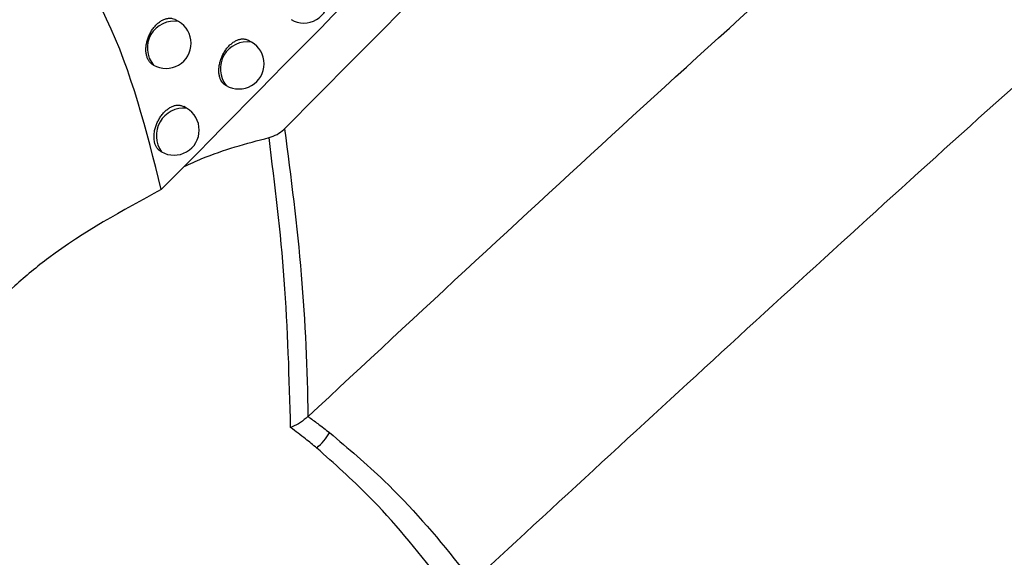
# Model space of a CAD drawing. Header units: millimetres. Extents: x -0.201 to 0.721, y -0.195 to 0.483.
# Tile 166 of 188: x 0.568 to 0.588, y 0.319 to 0.329. Entities that reach past the tile are written whole.
import ezdxf

# ---------------------------------------------------------------- set-up
doc = ezdxf.new("R2010")
doc.units = ezdxf.units.MM

msp = doc.modelspace()

# ---------------------------------------------------------------- linework, layer by layer
at = {"color": 7, "linetype": 'Continuous', "lineweight": 25}
for p, q in [((0.571102, 0.329352), (0.57104, 0.329388)), ((0.572549, 0.328944), (0.572491, 0.328977)), ((0.572035, 0.328086), (0.572049, 0.328078)), ((0.571261, 0.327627), (0.571204, 0.32766)), ((0.570746, 0.32677), (0.570761, 0.326761)), ((0.573671, 0.321497), (0.573674, 0.321499))]:
    msp.add_line(p, q, dxfattribs=at)
for centre, radius, start, end in [((0.573588, 0.329822), 0.0005, 240.003677, 0.000988), ((0.571015, 0.328825), 0.0005344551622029, 80.689385, 219.317969), ((0.570852, 0.328919), 0.0005, 0.000988, 60.003677), ((0.570852, 0.328919), 0.0005, 240.003677, 0.000988), ((0.572468, 0.328413), 0.0005368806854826, 81.364416, 218.642938), ((0.572299, 0.328511), 0.0005000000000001, 0.000988, 60.003677), ((0.572299, 0.328511), 0.0005000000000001, 240.003677, 0.000988), ((0.57121, 0.32708), 0.0005502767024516, 84.686449, 215.320904), ((0.571011, 0.327194), 0.0005000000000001, 0.000988, 60.003677), ((0.571011, 0.327194), 0.0005000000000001, 240.003677, 0.000988), ((0.572955, 0.321877), 0.0013428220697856, 311.589861, 328.617917)]:
    msp.add_arc(centre, radius, start, end, dxfattribs=at)
for points, knots in [([(0.5736739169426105, 0.3214990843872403), (0.5758912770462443, 0.3235639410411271), (0.5803753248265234, 0.3277395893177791), (0.5871789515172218, 0.3338562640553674), (0.5940716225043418, 0.3398898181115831), (0.6010059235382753, 0.3457812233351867), (0.6079720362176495, 0.3515268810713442), (0.6149649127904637, 0.3571232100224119), (0.6219835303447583, 0.3625698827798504), (0.6290317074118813, 0.3678675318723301), (0.6377025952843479, 0.3741725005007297), (0.6480093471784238, 0.3813460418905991), (0.6599755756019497, 0.3891860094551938), (0.6719916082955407, 0.3966113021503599), (0.6800211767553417, 0.4011663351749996), (0.6840382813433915, 0.403445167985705)], [0, 0, 0, 0, 0.0622011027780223, 0.1257859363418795, 0.1893965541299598, 0.2530847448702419, 0.3167987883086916, 0.3803835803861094, 0.4439938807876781, 0.5076814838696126, 0.5713950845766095, 0.678239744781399, 0.7852056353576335, 0.8925407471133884, 1, 1, 1, 1]), ([(0.6846319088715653, 0.3981202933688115), (0.682334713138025, 0.3968247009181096), (0.6776581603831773, 0.3941871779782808), (0.6706041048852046, 0.3899994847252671), (0.6634698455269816, 0.3856055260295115), (0.6563394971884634, 0.381039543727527), (0.6492219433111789, 0.3763111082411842), (0.6421220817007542, 0.3714227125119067), (0.6350408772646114, 0.3663755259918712), (0.6279753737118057, 0.3611671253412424), (0.6195627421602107, 0.3547584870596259), (0.6098248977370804, 0.3470307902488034), (0.5987915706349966, 0.3378284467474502), (0.5878208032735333, 0.3282669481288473), (0.5805860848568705, 0.3215831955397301), (0.5769668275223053, 0.3182395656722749)], [0, 0, 0, 0, 0.0629734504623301, 0.1281992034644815, 0.193451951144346, 0.2587859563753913, 0.3241471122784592, 0.3893728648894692, 0.4546256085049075, 0.5199596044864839, 0.5853207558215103, 0.6887198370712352, 0.7922265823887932, 0.8960587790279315, 1, 1, 1, 1]), ([(0.5839864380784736, 0.351406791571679), (0.583403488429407, 0.3509764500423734), (0.5816546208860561, 0.3496854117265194), (0.5787531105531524, 0.3474935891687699), (0.5745963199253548, 0.3442750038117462), (0.5697835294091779, 0.3404201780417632), (0.5643377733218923, 0.3358759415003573), (0.5598483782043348, 0.331973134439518), (0.5562837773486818, 0.328786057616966), (0.5545139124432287, 0.327164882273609), (0.5536289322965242, 0.3263542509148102)], [0, 0, 0, 0, 0.0561072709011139, 0.1683236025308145, 0.2805589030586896, 0.4602228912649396, 0.63996499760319, 0.8199421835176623, 0.9099662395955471, 1, 1, 1, 1]), ([(0.5864332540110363, 0.3416185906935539), (0.5838054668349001, 0.3390540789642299), (0.5785608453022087, 0.3339357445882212), (0.5733556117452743, 0.3286475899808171), (0.5707584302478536, 0.3260090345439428)], [0, 0, 0, 0, 0.5010441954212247, 0.9999999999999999, 0.9999999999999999, 0.9999999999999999, 0.9999999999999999]), ([(0.5732063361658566, 0.3272198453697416), (0.5755806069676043, 0.3296170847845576), (0.5803302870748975, 0.334412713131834), (0.5851118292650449, 0.3390671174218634), (0.5875031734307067, 0.3413948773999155)], [0, 0, 0, 0, 0.4998801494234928, 1, 1, 1, 1]), ([(0.5707584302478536, 0.3260090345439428), (0.570462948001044, 0.3271867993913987), (0.5700560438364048, 0.3288086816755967), (0.5691082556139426, 0.3304354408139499), (0.5685014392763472, 0.331044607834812), (0.5679841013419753, 0.3312435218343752), (0.567582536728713, 0.3312225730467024), (0.5672113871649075, 0.3310181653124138), (0.5668388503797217, 0.3306198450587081), (0.5663980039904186, 0.3298398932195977), (0.5660149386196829, 0.3286811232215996), (0.5658642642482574, 0.3277741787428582), (0.56579094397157, 0.3273328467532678)], [0, 0, 0, 0, 0.3425360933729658, 0.4717013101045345, 0.5692594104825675, 0.6152446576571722, 0.6544019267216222, 0.6938432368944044, 0.7277616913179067, 0.7846920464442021, 0.8952281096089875, 1, 1, 1, 1]), ([(0.5705916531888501, 0.328493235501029), (0.5705846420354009, 0.3284971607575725), (0.5705634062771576, 0.3285090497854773), (0.5705384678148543, 0.328533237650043), (0.5705155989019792, 0.3285620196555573), (0.5704994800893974, 0.3285878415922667), (0.5704854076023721, 0.3286164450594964), (0.570473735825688, 0.3286473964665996), (0.5704645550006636, 0.3286802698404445), (0.5704578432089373, 0.3287149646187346), (0.570453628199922, 0.3287517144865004), (0.5704520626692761, 0.3287897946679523), (0.5704531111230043, 0.3288287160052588), (0.5704567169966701, 0.3288683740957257), (0.5704629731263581, 0.328909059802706), (0.5704718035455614, 0.3289498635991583), (0.5704830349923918, 0.3289902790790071), (0.570496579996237, 0.3290302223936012), (0.5705126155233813, 0.3290700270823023), (0.5705308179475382, 0.329108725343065), (0.5705576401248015, 0.3291583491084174), (0.5705882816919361, 0.329205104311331), (0.5706303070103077, 0.329258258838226), (0.5706667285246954, 0.3292964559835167), (0.5707049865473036, 0.3293293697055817), (0.5707345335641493, 0.3293513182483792), (0.5707645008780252, 0.3293702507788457), (0.5707946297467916, 0.3293860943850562), (0.5708252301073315, 0.329398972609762), (0.570855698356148, 0.3294085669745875), (0.5708857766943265, 0.3294148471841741), (0.570915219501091, 0.329417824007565), (0.5709442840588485, 0.3294175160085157), (0.5709816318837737, 0.3294124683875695), (0.5710139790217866, 0.3294025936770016), (0.5710348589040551, 0.3293904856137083), (0.5710399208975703, 0.3293875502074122)], [0, 0, 0, 0, 0.0233469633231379, 0.0707145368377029, 0.0971998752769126, 0.123867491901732, 0.1511086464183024, 0.1785474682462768, 0.2051788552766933, 0.2319945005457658, 0.2593913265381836, 0.2869890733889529, 0.3136596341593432, 0.3405160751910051, 0.3679603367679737, 0.3956084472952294, 0.4221849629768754, 0.4489478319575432, 0.4763009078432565, 0.5038589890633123, 0.5302440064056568, 0.5839228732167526, 0.6112835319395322, 0.6639814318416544, 0.6907334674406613, 0.7178792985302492, 0.7440424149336, 0.7703885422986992, 0.7970176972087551, 0.8240341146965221, 0.8502223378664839, 0.8765923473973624, 0.9032428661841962, 0.9302767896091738, 0.9830967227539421, 1, 1, 1, 1]), ([(0.5720351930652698, 0.3280859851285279), (0.572030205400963, 0.3280888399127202), (0.5720173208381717, 0.3280962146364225), (0.5719983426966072, 0.3281117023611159), (0.5719800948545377, 0.3281301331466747), (0.5719605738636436, 0.3281546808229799), (0.5719396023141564, 0.3281889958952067), (0.5719186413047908, 0.328240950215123), (0.5719068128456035, 0.3282944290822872), (0.5719019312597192, 0.3283426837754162), (0.5719005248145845, 0.3283928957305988), (0.5719043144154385, 0.3284453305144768), (0.5719131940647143, 0.3284987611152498), (0.5719216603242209, 0.3285358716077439), (0.5719339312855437, 0.3285794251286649), (0.5719525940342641, 0.3286326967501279), (0.5719833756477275, 0.3287003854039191), (0.5720172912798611, 0.3287582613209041), (0.5720491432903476, 0.3288034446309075), (0.5720746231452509, 0.3288354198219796), (0.5721013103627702, 0.3288650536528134), (0.5721289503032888, 0.3288921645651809), (0.5721578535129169, 0.3289170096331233), (0.5721874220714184, 0.3289390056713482), (0.5722173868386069, 0.328958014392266), (0.5722474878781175, 0.3289739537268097), (0.5722780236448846, 0.3289869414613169), (0.5723083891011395, 0.3289966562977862), (0.5723383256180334, 0.3290030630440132), (0.5723675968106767, 0.3290061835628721), (0.5723964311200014, 0.3290059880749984), (0.572424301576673, 0.3290024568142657), (0.5724508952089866, 0.3289954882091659), (0.572473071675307, 0.3289870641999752), (0.5724857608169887, 0.3289796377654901), (0.5724906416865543, 0.3289767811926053)], [0, 0, 0, 0, 0.0169771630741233, 0.0438568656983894, 0.0711238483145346, 0.0910077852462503, 0.1311475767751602, 0.1788071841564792, 0.232080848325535, 0.2594128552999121, 0.2869454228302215, 0.3404768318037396, 0.3676501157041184, 0.3952219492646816, 0.4151603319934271, 0.4554157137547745, 0.5032291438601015, 0.5563312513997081, 0.5832893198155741, 0.6106455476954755, 0.6369722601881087, 0.6634842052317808, 0.6902833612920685, 0.7174760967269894, 0.743714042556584, 0.7701355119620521, 0.7968408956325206, 0.8239348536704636, 0.8501927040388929, 0.8766331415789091, 0.9033555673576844, 0.9304636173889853, 0.9568395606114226, 0.9833983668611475, 1, 1, 1, 1]), ([(0.5707463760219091, 0.3267702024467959), (0.570741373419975, 0.3267730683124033), (0.5707285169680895, 0.3267804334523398), (0.5707096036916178, 0.3267958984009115), (0.5706898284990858, 0.3268159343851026), (0.5706721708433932, 0.3268389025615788), (0.5706566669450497, 0.326864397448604), (0.5706432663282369, 0.3268926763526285), (0.5706331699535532, 0.3269207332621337), (0.5706235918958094, 0.3269557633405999), (0.5706154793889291, 0.3270018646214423), (0.5706114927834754, 0.3270790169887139), (0.5706197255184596, 0.3271557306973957), (0.5706382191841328, 0.3272357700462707), (0.5706555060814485, 0.3272893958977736), (0.5706772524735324, 0.3273416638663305), (0.5706957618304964, 0.3273800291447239), (0.5707161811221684, 0.3274170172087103), (0.5707382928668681, 0.32745235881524), (0.5707623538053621, 0.3274863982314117), (0.5707878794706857, 0.3275183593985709), (0.5708235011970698, 0.3275578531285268), (0.5708614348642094, 0.3275926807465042), (0.5709007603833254, 0.3276219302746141), (0.5709407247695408, 0.3276473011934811), (0.5709813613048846, 0.3276667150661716), (0.5710216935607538, 0.3276796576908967), (0.5710615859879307, 0.3276882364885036), (0.5711005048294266, 0.3276902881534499), (0.57113737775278, 0.3276854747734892), (0.5711696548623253, 0.3276776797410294), (0.5711903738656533, 0.3276664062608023), (0.5712032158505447, 0.3276594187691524)], [0, 0, 0, 0, 0.0170978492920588, 0.0439406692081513, 0.0712190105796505, 0.0977724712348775, 0.1245104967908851, 0.1515338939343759, 0.1789478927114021, 0.1989096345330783, 0.2392081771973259, 0.2870614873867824, 0.3675940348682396, 0.39515568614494, 0.4485379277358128, 0.4756374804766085, 0.5031366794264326, 0.5296221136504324, 0.5562943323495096, 0.5832566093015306, 0.6106167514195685, 0.6369824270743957, 0.6902522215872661, 0.71746003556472, 0.7437431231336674, 0.7968427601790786, 0.8239589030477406, 0.8502610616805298, 0.9033960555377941, 0.9305260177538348, 0.9569388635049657, 1, 1, 1, 1]), ([(0.5728986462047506, 0.3270452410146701), (0.5729531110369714, 0.327063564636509), (0.5730619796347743, 0.327100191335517), (0.5731589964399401, 0.3271728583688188), (0.5732015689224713, 0.327215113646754), (0.5732063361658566, 0.3272198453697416)], [0, 0, 0, 0, 0.4706242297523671, 0.9407207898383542, 1, 1, 1, 1]), ([(0.5732063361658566, 0.3272198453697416), (0.5733312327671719, 0.3262541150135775), (0.573576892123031, 0.3243546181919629), (0.5736555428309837, 0.322438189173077), (0.5736714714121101, 0.3214967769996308), (0.5736714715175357, 0.3214967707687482)], [0, 0, 0, 0, 0.508412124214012, 0.999996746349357, 1, 1, 1, 1]), ([(0.5712121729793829, 0.3264669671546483), (0.5713294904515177, 0.3265214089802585), (0.571869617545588, 0.3267720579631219), (0.5724468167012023, 0.3269252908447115), (0.5728986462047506, 0.3270452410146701)], [0, 0, 0, 0, 0.2172034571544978, 1, 1, 1, 1]), ([(0.5733260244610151, 0.3212796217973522), (0.5733001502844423, 0.3222609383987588), (0.5732492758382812, 0.324190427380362), (0.5730141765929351, 0.3261045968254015), (0.5728986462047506, 0.3270452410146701)], [0, 0, 0, 0, 0.5085888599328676, 1, 1, 1, 1]), ([(0.5707584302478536, 0.3260090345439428), (0.5699819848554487, 0.3255882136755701), (0.5689388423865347, 0.3250228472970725), (0.5672600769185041, 0.3236162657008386), (0.5659864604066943, 0.3221475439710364), (0.565418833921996, 0.3207845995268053), (0.5652057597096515, 0.320272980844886)], [0, 0, 0, 0, 0.3011671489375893, 0.4046134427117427, 0.7765052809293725, 1, 1, 1, 1]), ([(0.5736714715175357, 0.3214967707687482), (0.573623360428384, 0.3214561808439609), (0.5735296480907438, 0.3213771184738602), (0.5734045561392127, 0.3213123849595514), (0.5733382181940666, 0.3212844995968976), (0.5733275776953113, 0.3212802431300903), (0.5733260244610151, 0.3212796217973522)], [0, 0, 0, 0, 0.469824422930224, 0.9151392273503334, 0.9876125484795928, 1, 1, 1, 1]), ([(0.5736739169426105, 0.3214990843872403), (0.5737381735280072, 0.3214525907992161), (0.5738822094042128, 0.3213483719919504), (0.5740230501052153, 0.3212386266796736), (0.5741010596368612, 0.3211778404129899)], [0, 0, 0, 0, 0.4461151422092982, 1, 1, 1, 1]), ([(0.5738460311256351, 0.3208727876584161), (0.5737721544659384, 0.3209334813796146), (0.5736015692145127, 0.3210736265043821), (0.5734257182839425, 0.3212050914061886), (0.5733260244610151, 0.3212796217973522)], [0, 0, 0, 0, 0.4330776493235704, 1, 1, 1, 1]), ([(0.5741010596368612, 0.3211778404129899), (0.5744671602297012, 0.3208670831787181), (0.5753899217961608, 0.3200838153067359), (0.5762993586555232, 0.3190395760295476), (0.5768441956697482, 0.3183294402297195), (0.5769334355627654, 0.3182131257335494)], [0, 0, 0, 0, 0.3548183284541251, 0.8943244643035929, 1, 1, 1, 1]), ([(0.5764456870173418, 0.3180390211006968), (0.5763885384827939, 0.3181162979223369), (0.5758985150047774, 0.318778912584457), (0.5750697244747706, 0.3197793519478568), (0.5741930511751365, 0.3205627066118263), (0.5738460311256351, 0.3208727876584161)], [0, 0, 0, 0, 0.0738700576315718, 0.6334031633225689, 1, 1, 1, 1])]:
    msp.add_open_spline(points, degree=3, knots=knots, dxfattribs=at)

doc.saveas('drawing.dxf')
